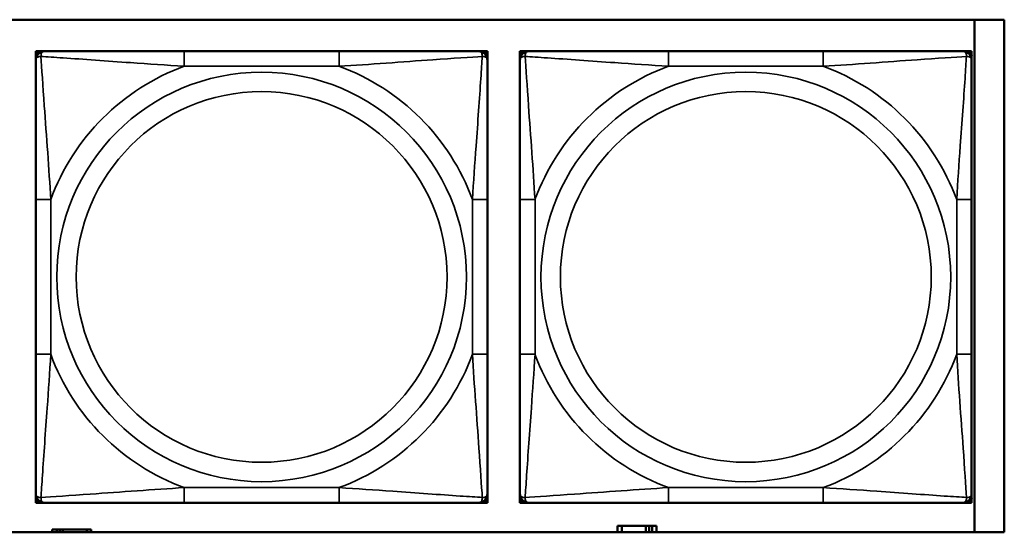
# Model space of a CAD drawing. Header units: inches. Extents: x 0.2 to 58.8, y 1.7 to 68.8.
# Tile 130 of 256: x 38.066 to 39.353, y 47.767 to 48.437. Entities that reach past the tile are written whole.
import ezdxf

# ---------------------------------------------------------------- set-up
doc = ezdxf.new("R2010")
doc.units = ezdxf.units.IN
doc.header["$MEASUREMENT"] = 0
doc.layers.add('Visible (ANSI)', color=7, linetype='Continuous', lineweight=50)
doc.layers.add('Visible Narrow (ANSI)', color=7, linetype='Continuous', lineweight=35)

msp = doc.modelspace()

# ---------------------------------------------------------------- linework, layer by layer
at = {"layer": 'Visible (ANSI)'}
for p, q in [((36.782, 48.4372), (39.3535, 48.4372)), ((39.3144, 48.4372), (39.3144, 47.7667)), ((39.3535, 48.4372), (39.3535, 47.7667)), ((38.0874, 48.396), (38.0933, 48.396)), ((38.0874, 48.3901), (38.0874, 48.396)), ((38.0933, 48.396), (38.0992, 48.396)), ((38.4838, 48.396), (38.2815, 48.396)), ((38.6661, 48.396), (38.672, 48.396)), ((38.672, 48.396), (38.6779, 48.396)), ((38.6779, 48.396), (38.6779, 48.3901)), ((38.7203, 48.396), (38.7262, 48.396)), ((38.7203, 48.3901), (38.7203, 48.396)), ((38.7262, 48.396), (38.7321, 48.396)), ((39.1167, 48.396), (38.9144, 48.396)), ((39.299, 48.396), (39.3049, 48.396)), ((39.3049, 48.396), (39.3108, 48.396)), ((39.3108, 48.396), (39.3108, 48.3901)), ((38.0874, 48.3842), (38.0874, 48.3901)), ((38.6779, 48.3901), (38.6779, 48.3842)), ((38.7203, 48.3842), (38.7203, 48.3901)), ((39.3108, 48.3901), (39.3108, 48.3842)), ((38.0874, 48.2018), (38.0874, 47.9995)), ((38.6779, 47.9995), (38.6779, 48.2018)), ((38.7203, 48.2018), (38.7203, 47.9995)), ((39.3108, 47.9995), (39.3108, 48.2018)), ((38.0874, 47.8113), (38.0874, 47.8172)), ((38.6779, 47.8172), (38.6779, 47.8113)), ((38.7203, 47.8113), (38.7203, 47.8172)), ((39.3108, 47.8172), (39.3108, 47.8113)), ((38.0874, 47.8054), (38.0874, 47.8113)), ((38.0933, 47.8054), (38.0874, 47.8054)), ((38.0992, 47.8054), (38.0933, 47.8054)), ((38.2815, 47.8054), (38.4838, 47.8054)), ((38.672, 47.8054), (38.6661, 47.8054)), ((38.6779, 47.8054), (38.672, 47.8054)), ((38.6779, 47.8113), (38.6779, 47.8054)), ((38.7203, 47.8054), (38.7203, 47.8113)), ((38.7262, 47.8054), (38.7203, 47.8054)), ((38.7321, 47.8054), (38.7262, 47.8054)), ((38.9144, 47.8054), (39.1167, 47.8054)), ((39.3049, 47.8054), (39.299, 47.8054)), ((39.3108, 47.8054), (39.3049, 47.8054)), ((39.3108, 47.8113), (39.3108, 47.8054)), ((39.3535, 47.7667), (36.782, 47.7667)), ((38.1147, 47.7703), (38.1089, 47.7703)), ((38.1089, 47.7703), (38.1089, 47.7667)), ((38.1147, 47.7703), (38.1187, 47.7703)), ((38.1147, 47.7667), (38.1147, 47.7703)), ((38.1187, 47.7667), (38.1187, 47.7703)), ((38.1187, 47.7703), (38.1228, 47.7703)), ((38.1228, 47.7703), (38.1228, 47.7667)), ((38.1228, 47.7703), (38.1541, 47.7703)), ((38.1541, 47.7703), (38.1541, 47.7667)), ((38.1599, 47.7703), (38.1541, 47.7703)), ((38.1599, 47.7667), (38.1599, 47.7703)), ((38.8537, 47.7753), (38.8479, 47.7753)), ((38.8479, 47.7753), (38.8479, 47.7667)), ((38.8537, 47.7753), (38.885, 47.7753)), ((38.8537, 47.7667), (38.8537, 47.7753)), ((38.885, 47.7667), (38.885, 47.7753)), ((38.885, 47.7753), (38.8891, 47.7753)), ((38.8891, 47.7753), (38.8891, 47.7667)), ((38.8891, 47.7753), (38.8931, 47.7753)), ((38.8989, 47.7753), (38.8931, 47.7753)), ((38.8931, 47.7753), (38.8931, 47.7667)), ((38.8989, 47.7667), (38.8989, 47.7753))]:
    msp.add_line(p, q, dxfattribs=at)
for centre, radius, start, end in [((38.0933, 48.3901), 0.00591, 90, 180), ((38.0992, 48.3842), 0.0118, 90, 180), ((38.6661, 48.3842), 0.0118, 0, 90), ((38.672, 48.3901), 0.00591, 0, 90), ((38.7262, 48.3901), 0.00591, 90, 180), ((38.7321, 48.3842), 0.0118, 90, 180), ((39.299, 48.3842), 0.0118, 0, 90), ((39.3049, 48.3901), 0.00591, 0, 90), ((38.0992, 47.8172), 0.0118, 180, 270), ((38.6661, 47.8172), 0.0118, 270, 0), ((38.7321, 47.8172), 0.0118, 180, 270), ((39.299, 47.8172), 0.0118, 270, 0), ((38.0933, 47.8113), 0.00591, 180, 270), ((38.672, 47.8113), 0.00591, 270, 0), ((38.7262, 47.8113), 0.00591, 180, 270), ((39.3049, 47.8113), 0.00591, 270, 0)]:
    msp.add_arc(centre, radius, start, end, dxfattribs=at)
for points, knots in [([(38.2815, 48.396), (38.2578, 48.396), (38.2338, 48.396), (38.2105, 48.396), (38.1798, 48.396), (38.1489, 48.396), (38.1257, 48.396), (38.1136, 48.396), (38.104, 48.396), (38.0992, 48.396)], [0.2569537, 0.2569537, 0.2569537, 0.2569537, 0.4371919, 0.4371919, 0.4371919, 0.6739428, 0.6739428, 0.6739428, 0.7963818, 0.7963818, 0.7963818, 0.7963818]), ([(38.6661, 48.396), (38.6604, 48.396), (38.6479, 48.396), (38.6327, 48.396), (38.6092, 48.396), (38.5801, 48.396), (38.551, 48.396), (38.5288, 48.396), (38.5062, 48.396), (38.4838, 48.396)], [-0.7968224, -0.7968224, -0.7968224, -0.7968224, -0.6514613, -0.6514613, -0.6514613, -0.427691, -0.427691, -0.427691, -0.2569517, -0.2569517, -0.2569517, -0.2569517]), ([(38.9144, 48.396), (38.8908, 48.396), (38.8668, 48.396), (38.8434, 48.396), (38.8127, 48.396), (38.7819, 48.396), (38.7586, 48.396), (38.7466, 48.396), (38.737, 48.396), (38.7321, 48.396)], [0.2569537, 0.2569537, 0.2569537, 0.2569537, 0.4371919, 0.4371919, 0.4371919, 0.6739428, 0.6739428, 0.6739428, 0.7963818, 0.7963818, 0.7963818, 0.7963818]), ([(39.299, 48.396), (39.2933, 48.396), (39.2808, 48.396), (39.2656, 48.396), (39.2422, 48.396), (39.213, 48.396), (39.184, 48.396), (39.1618, 48.396), (39.1391, 48.396), (39.1167, 48.396)], [-0.7968224, -0.7968224, -0.7968224, -0.7968224, -0.6514613, -0.6514613, -0.6514613, -0.427691, -0.427691, -0.427691, -0.2569517, -0.2569517, -0.2569517, -0.2569517]), ([(38.0874, 48.3842), (38.0874, 48.3784), (38.0874, 48.3659), (38.0874, 48.3507), (38.0874, 48.3273), (38.0874, 48.2982), (38.0874, 48.2691), (38.0874, 48.2469), (38.0874, 48.2243), (38.0874, 48.2018)], [-0.7968224, -0.7968224, -0.7968224, -0.7968224, -0.6514613, -0.6514613, -0.6514613, -0.427691, -0.427691, -0.427691, -0.2569517, -0.2569517, -0.2569517, -0.2569517]), ([(38.6779, 48.2018), (38.6779, 48.2255), (38.6779, 48.2495), (38.6779, 48.2729), (38.6779, 48.3035), (38.6779, 48.3344), (38.6779, 48.3577), (38.6779, 48.3697), (38.6779, 48.3793), (38.6779, 48.3842)], [0.2569537, 0.2569537, 0.2569537, 0.2569537, 0.4371919, 0.4371919, 0.4371919, 0.6739428, 0.6739428, 0.6739428, 0.7963818, 0.7963818, 0.7963818, 0.7963818]), ([(38.7203, 48.3842), (38.7203, 48.3784), (38.7203, 48.3659), (38.7203, 48.3507), (38.7203, 48.3273), (38.7203, 48.2982), (38.7203, 48.2691), (38.7203, 48.2469), (38.7203, 48.2243), (38.7203, 48.2018)], [-0.7968224, -0.7968224, -0.7968224, -0.7968224, -0.6514613, -0.6514613, -0.6514613, -0.427691, -0.427691, -0.427691, -0.2569517, -0.2569517, -0.2569517, -0.2569517]), ([(39.3108, 48.2018), (39.3108, 48.2255), (39.3108, 48.2495), (39.3108, 48.2729), (39.3108, 48.3035), (39.3108, 48.3344), (39.3108, 48.3577), (39.3108, 48.3697), (39.3108, 48.3793), (39.3108, 48.3842)], [0.2569537, 0.2569537, 0.2569537, 0.2569537, 0.4371919, 0.4371919, 0.4371919, 0.6739428, 0.6739428, 0.6739428, 0.7963818, 0.7963818, 0.7963818, 0.7963818]), ([(38.0874, 47.9995), (38.0874, 47.9759), (38.0874, 47.9519), (38.0874, 47.9285), (38.0874, 47.8978), (38.0874, 47.867), (38.0874, 47.8437), (38.0874, 47.8317), (38.0874, 47.8221), (38.0874, 47.8172)], [0.2569537, 0.2569537, 0.2569537, 0.2569537, 0.4371919, 0.4371919, 0.4371919, 0.6739428, 0.6739428, 0.6739428, 0.7963818, 0.7963818, 0.7963818, 0.7963818]), ([(38.6779, 47.8172), (38.6779, 47.823), (38.6779, 47.8355), (38.6779, 47.8507), (38.6779, 47.8741), (38.6779, 47.9032), (38.6779, 47.9323), (38.6779, 47.9545), (38.6779, 47.9771), (38.6779, 47.9995)], [-0.7968224, -0.7968224, -0.7968224, -0.7968224, -0.6514613, -0.6514613, -0.6514613, -0.427691, -0.427691, -0.427691, -0.2569517, -0.2569517, -0.2569517, -0.2569517]), ([(38.7203, 47.9995), (38.7203, 47.9759), (38.7203, 47.9519), (38.7203, 47.9285), (38.7203, 47.8978), (38.7203, 47.867), (38.7203, 47.8437), (38.7203, 47.8317), (38.7203, 47.8221), (38.7203, 47.8172)], [0.2569537, 0.2569537, 0.2569537, 0.2569537, 0.4371919, 0.4371919, 0.4371919, 0.6739428, 0.6739428, 0.6739428, 0.7963818, 0.7963818, 0.7963818, 0.7963818]), ([(39.3108, 47.8172), (39.3108, 47.823), (39.3108, 47.8355), (39.3108, 47.8507), (39.3108, 47.8741), (39.3108, 47.9032), (39.3108, 47.9323), (39.3108, 47.9545), (39.3108, 47.9771), (39.3108, 47.9995)], [-0.7968224, -0.7968224, -0.7968224, -0.7968224, -0.6514613, -0.6514613, -0.6514613, -0.427691, -0.427691, -0.427691, -0.2569517, -0.2569517, -0.2569517, -0.2569517]), ([(38.0992, 47.8054), (38.1049, 47.8054), (38.1174, 47.8054), (38.1326, 47.8054), (38.156, 47.8054), (38.1852, 47.8054), (38.2142, 47.8054), (38.2364, 47.8054), (38.2591, 47.8054), (38.2815, 47.8054)], [-0.7968224, -0.7968224, -0.7968224, -0.7968224, -0.6514613, -0.6514613, -0.6514613, -0.427691, -0.427691, -0.427691, -0.2569517, -0.2569517, -0.2569517, -0.2569517]), ([(38.4838, 47.8054), (38.5074, 47.8054), (38.5314, 47.8054), (38.5548, 47.8054), (38.5855, 47.8054), (38.6163, 47.8054), (38.6396, 47.8054), (38.6516, 47.8054), (38.6612, 47.8054), (38.6661, 47.8054)], [0.2569537, 0.2569537, 0.2569537, 0.2569537, 0.4371919, 0.4371919, 0.4371919, 0.6739428, 0.6739428, 0.6739428, 0.7963818, 0.7963818, 0.7963818, 0.7963818]), ([(38.7321, 47.8054), (38.7378, 47.8054), (38.7503, 47.8054), (38.7655, 47.8054), (38.789, 47.8054), (38.8181, 47.8054), (38.8472, 47.8054), (38.8694, 47.8054), (38.892, 47.8054), (38.9144, 47.8054)], [-0.7968224, -0.7968224, -0.7968224, -0.7968224, -0.6514613, -0.6514613, -0.6514613, -0.427691, -0.427691, -0.427691, -0.2569517, -0.2569517, -0.2569517, -0.2569517]), ([(39.1167, 47.8054), (39.1404, 47.8054), (39.1644, 47.8054), (39.1877, 47.8054), (39.2184, 47.8054), (39.2493, 47.8054), (39.2725, 47.8054), (39.2846, 47.8054), (39.2942, 47.8054), (39.299, 47.8054)], [0.2569537, 0.2569537, 0.2569537, 0.2569537, 0.4371919, 0.4371919, 0.4371919, 0.6739428, 0.6739428, 0.6739428, 0.7963818, 0.7963818, 0.7963818, 0.7963818])]:
    msp.add_open_spline(points, degree=3, knots=knots, dxfattribs=at)
at = {"layer": 'Visible Narrow (ANSI)'}
for p, q in [((38.2815, 48.396), (38.2815, 48.3763)), ((38.4838, 48.396), (38.4838, 48.3763)), ((38.9144, 48.396), (38.9144, 48.3763)), ((39.1167, 48.396), (39.1167, 48.3763)), ((38.2815, 48.3763), (38.4838, 48.3763)), ((38.9144, 48.3763), (39.1167, 48.3763)), ((38.0874, 48.2018), (38.107, 48.2018)), ((38.107, 47.9995), (38.107, 48.2018)), ((38.6582, 48.2018), (38.6582, 47.9995)), ((38.6779, 48.2018), (38.6582, 48.2018)), ((38.7203, 48.2018), (38.74, 48.2018)), ((38.74, 47.9995), (38.74, 48.2018)), ((39.2912, 48.2018), (39.2912, 47.9995)), ((39.3108, 48.2018), (39.2912, 48.2018)), ((38.0874, 47.9995), (38.107, 47.9995)), ((38.6779, 47.9995), (38.6582, 47.9995)), ((38.7203, 47.9995), (38.74, 47.9995)), ((39.3108, 47.9995), (39.2912, 47.9995)), ((38.4838, 47.8251), (38.2815, 47.8251)), ((38.2815, 47.8054), (38.2815, 47.8251)), ((38.4838, 47.8054), (38.4838, 47.8251)), ((39.1167, 47.8251), (38.9144, 47.8251)), ((38.9144, 47.8054), (38.9144, 47.8251)), ((39.1167, 47.8054), (39.1167, 47.8251))]:
    msp.add_line(p, q, dxfattribs=at)
for centre, radius in [((38.3826, 48.1007), 0.2678), ((39.0156, 48.1007), 0.2678), ((38.3826, 48.1007), 0.2424), ((39.0156, 48.1007), 0.2424)]:
    msp.add_circle(centre, radius, dxfattribs=at)
for centre, start, end in [((38.3826, 48.1007), 110.1547, 159.8453), ((38.3826, 48.1007), 20.1547, 69.8453), ((39.0156, 48.1007), 110.1547, 159.8453), ((39.0156, 48.1007), 20.1547, 69.8453), ((38.3826, 48.1007), 200.1547, 249.8453), ((38.3826, 48.1007), 290.1547, 339.8453), ((39.0156, 48.1007), 200.1547, 249.8453), ((39.0156, 48.1007), 290.1547, 339.8453)]:
    msp.add_arc(centre, 0.2936, start, end, dxfattribs=at)
for points, knots in [([(38.0942, 48.3891), (38.0942, 48.39), (38.0942, 48.3907), (38.0945, 48.3922), (38.0947, 48.3928), (38.0951, 48.3937), (38.0953, 48.3941), (38.0956, 48.3945), (38.0958, 48.3946), (38.0961, 48.3949), (38.0963, 48.3951), (38.0969, 48.3955), (38.0972, 48.3956), (38.0981, 48.3959), (38.0986, 48.396), (38.0992, 48.396)], [-0.00023197, -0.00023197, -0.00023197, -0.00023197, 0.00913095, 0.00913095, 0.01983142, 0.01983142, 0.02651922, 0.02651922, 0.02986312, 0.02986312, 0.03521335, 0.03521335, 0.04377373, 0.04377373, 0.0532704, 0.0532704, 0.0532704, 0.0532704]), ([(38.6661, 48.396), (38.6666, 48.396), (38.6671, 48.3959), (38.668, 48.3956), (38.6684, 48.3955), (38.669, 48.3951), (38.6692, 48.3949), (38.6695, 48.3946), (38.6696, 48.3945), (38.67, 48.3941), (38.6701, 48.3937), (38.6706, 48.3928), (38.6708, 48.3922), (38.671, 48.3907), (38.6711, 48.39), (38.6711, 48.3891)], [-0.0532704, -0.0532704, -0.0532704, -0.0532704, -0.04377373, -0.04377373, -0.03521335, -0.03521335, -0.02986312, -0.02986312, -0.02651922, -0.02651922, -0.01983142, -0.01983142, -0.00913095, -0.00913095, 0.00023197, 0.00023197, 0.00023197, 0.00023197]), ([(38.7271, 48.3891), (38.7271, 48.39), (38.7272, 48.3907), (38.7274, 48.3922), (38.7276, 48.3928), (38.7281, 48.3937), (38.7283, 48.3941), (38.7286, 48.3945), (38.7287, 48.3946), (38.729, 48.3949), (38.7292, 48.3951), (38.7298, 48.3955), (38.7302, 48.3956), (38.7311, 48.3959), (38.7316, 48.396), (38.7321, 48.396)], [-0.00023197, -0.00023197, -0.00023197, -0.00023197, 0.00913095, 0.00913095, 0.01983142, 0.01983142, 0.02651922, 0.02651922, 0.02986312, 0.02986312, 0.03521335, 0.03521335, 0.04377373, 0.04377373, 0.0532704, 0.0532704, 0.0532704, 0.0532704]), ([(39.299, 48.396), (39.2996, 48.396), (39.3001, 48.3959), (39.301, 48.3956), (39.3013, 48.3955), (39.3019, 48.3951), (39.3021, 48.3949), (39.3024, 48.3946), (39.3026, 48.3945), (39.3029, 48.3941), (39.3031, 48.3937), (39.3035, 48.3928), (39.3037, 48.3922), (39.304, 48.3907), (39.304, 48.39), (39.304, 48.3891)], [-0.0532704, -0.0532704, -0.0532704, -0.0532704, -0.04377373, -0.04377373, -0.03521335, -0.03521335, -0.02986312, -0.02986312, -0.02651922, -0.02651922, -0.01983142, -0.01983142, -0.00913095, -0.00913095, 0.00023197, 0.00023197, 0.00023197, 0.00023197]), ([(38.0874, 48.3842), (38.0874, 48.3847), (38.0874, 48.3852), (38.0877, 48.3861), (38.0879, 48.3865), (38.0882, 48.387), (38.0884, 48.3873), (38.0887, 48.3876), (38.0889, 48.3877), (38.0893, 48.388), (38.0896, 48.3882), (38.0905, 48.3886), (38.0912, 48.3889), (38.0926, 48.3891), (38.0934, 48.3891), (38.0942, 48.3891)], [-0.0532704, -0.0532704, -0.0532704, -0.0532704, -0.04377373, -0.04377373, -0.03521335, -0.03521335, -0.02986312, -0.02986312, -0.02651922, -0.02651922, -0.01983142, -0.01983142, -0.00913095, -0.00913095, 0.00023197, 0.00023197, 0.00023197, 0.00023197]), ([(38.0942, 48.3891), (38.1019, 48.3886), (38.1119, 48.388), (38.1489, 48.3855), (38.1806, 48.3832), (38.2349, 48.3793), (38.2581, 48.3777), (38.2815, 48.3763)], [-0.7478145, -0.7478145, -0.7478145, -0.7478145, -0.6493253, -0.6493253, -0.427691, -0.427691, -0.2569537, -0.2569537, -0.2569537, -0.2569537]), ([(38.107, 48.2018), (38.1046, 48.2423), (38.1014, 48.2847), (38.0967, 48.3503), (38.0951, 48.3748), (38.0942, 48.3891)], [0.2569517, 0.2569517, 0.2569517, 0.2569517, 0.5559983, 0.5559983, 0.7482818, 0.7482818, 0.7482818, 0.7482818]), ([(38.4838, 48.3763), (38.5243, 48.3787), (38.5666, 48.382), (38.6323, 48.3866), (38.6567, 48.3882), (38.6711, 48.3891)], [0.2569517, 0.2569517, 0.2569517, 0.2569517, 0.5559983, 0.5559983, 0.7482818, 0.7482818, 0.7482818, 0.7482818]), ([(38.6711, 48.3891), (38.6706, 48.3815), (38.6699, 48.3715), (38.6674, 48.3344), (38.6652, 48.3027), (38.6613, 48.2484), (38.6596, 48.2252), (38.6582, 48.2018)], [-0.7478145, -0.7478145, -0.7478145, -0.7478145, -0.6493253, -0.6493253, -0.427691, -0.427691, -0.2569537, -0.2569537, -0.2569537, -0.2569537]), ([(38.6711, 48.3891), (38.6719, 48.3891), (38.6727, 48.3891), (38.6741, 48.3889), (38.6748, 48.3886), (38.6757, 48.3882), (38.676, 48.388), (38.6764, 48.3877), (38.6765, 48.3876), (38.6769, 48.3873), (38.677, 48.387), (38.6774, 48.3865), (38.6776, 48.3861), (38.6778, 48.3852), (38.6779, 48.3847), (38.6779, 48.3842)], [-0.00023197, -0.00023197, -0.00023197, -0.00023197, 0.00913095, 0.00913095, 0.01983142, 0.01983142, 0.02651922, 0.02651922, 0.02986312, 0.02986312, 0.03521335, 0.03521335, 0.04377373, 0.04377373, 0.0532704, 0.0532704, 0.0532704, 0.0532704]), ([(38.7203, 48.3842), (38.7203, 48.3847), (38.7204, 48.3852), (38.7206, 48.3861), (38.7208, 48.3865), (38.7212, 48.387), (38.7213, 48.3873), (38.7217, 48.3876), (38.7218, 48.3877), (38.7222, 48.388), (38.7225, 48.3882), (38.7234, 48.3886), (38.7241, 48.3889), (38.7256, 48.3891), (38.7263, 48.3891), (38.7271, 48.3891)], [-0.0532704, -0.0532704, -0.0532704, -0.0532704, -0.04377373, -0.04377373, -0.03521335, -0.03521335, -0.02986312, -0.02986312, -0.02651922, -0.02651922, -0.01983142, -0.01983142, -0.00913095, -0.00913095, 0.00023197, 0.00023197, 0.00023197, 0.00023197]), ([(38.7271, 48.3891), (38.7348, 48.3886), (38.7448, 48.388), (38.7819, 48.3855), (38.8136, 48.3832), (38.8678, 48.3793), (38.8911, 48.3777), (38.9144, 48.3763)], [-0.7478145, -0.7478145, -0.7478145, -0.7478145, -0.6493253, -0.6493253, -0.427691, -0.427691, -0.2569537, -0.2569537, -0.2569537, -0.2569537]), ([(38.74, 48.2018), (38.7376, 48.2423), (38.7343, 48.2847), (38.7297, 48.3503), (38.7281, 48.3748), (38.7271, 48.3891)], [0.2569517, 0.2569517, 0.2569517, 0.2569517, 0.5559983, 0.5559983, 0.7482818, 0.7482818, 0.7482818, 0.7482818]), ([(39.1167, 48.3763), (39.1572, 48.3787), (39.1996, 48.382), (39.2652, 48.3866), (39.2896, 48.3882), (39.304, 48.3891)], [0.2569517, 0.2569517, 0.2569517, 0.2569517, 0.5559983, 0.5559983, 0.7482818, 0.7482818, 0.7482818, 0.7482818]), ([(39.304, 48.3891), (39.3035, 48.3815), (39.3029, 48.3715), (39.3004, 48.3344), (39.2981, 48.3027), (39.2942, 48.2484), (39.2926, 48.2252), (39.2912, 48.2018)], [-0.7478145, -0.7478145, -0.7478145, -0.7478145, -0.6493253, -0.6493253, -0.427691, -0.427691, -0.2569537, -0.2569537, -0.2569537, -0.2569537]), ([(39.304, 48.3891), (39.3048, 48.3891), (39.3056, 48.3891), (39.307, 48.3889), (39.3077, 48.3886), (39.3086, 48.3882), (39.3089, 48.388), (39.3094, 48.3877), (39.3095, 48.3876), (39.3098, 48.3873), (39.31, 48.387), (39.3103, 48.3865), (39.3105, 48.3861), (39.3108, 48.3852), (39.3108, 48.3847), (39.3108, 48.3842)], [-0.00023197, -0.00023197, -0.00023197, -0.00023197, 0.00913095, 0.00913095, 0.01983142, 0.01983142, 0.02651922, 0.02651922, 0.02986312, 0.02986312, 0.03521335, 0.03521335, 0.04377373, 0.04377373, 0.0532704, 0.0532704, 0.0532704, 0.0532704]), ([(38.0942, 47.8123), (38.0947, 47.8199), (38.0953, 47.8299), (38.0978, 47.867), (38.1001, 47.8987), (38.104, 47.9529), (38.1056, 47.9762), (38.107, 47.9995)], [-0.7478145, -0.7478145, -0.7478145, -0.7478145, -0.6493253, -0.6493253, -0.427691, -0.427691, -0.2569537, -0.2569537, -0.2569537, -0.2569537]), ([(38.6582, 47.9995), (38.6606, 47.9591), (38.6639, 47.9167), (38.6685, 47.851), (38.6701, 47.8266), (38.6711, 47.8123)], [0.2569517, 0.2569517, 0.2569517, 0.2569517, 0.5559983, 0.5559983, 0.7482818, 0.7482818, 0.7482818, 0.7482818]), ([(38.7271, 47.8123), (38.7276, 47.8199), (38.7283, 47.8299), (38.7308, 47.867), (38.733, 47.8987), (38.7369, 47.9529), (38.7386, 47.9762), (38.74, 47.9995)], [-0.7478145, -0.7478145, -0.7478145, -0.7478145, -0.6493253, -0.6493253, -0.427691, -0.427691, -0.2569537, -0.2569537, -0.2569537, -0.2569537]), ([(39.2912, 47.9995), (39.2936, 47.9591), (39.2969, 47.9167), (39.3015, 47.851), (39.3031, 47.8266), (39.304, 47.8123)], [0.2569517, 0.2569517, 0.2569517, 0.2569517, 0.5559983, 0.5559983, 0.7482818, 0.7482818, 0.7482818, 0.7482818]), ([(38.0942, 47.8123), (38.0934, 47.8123), (38.0926, 47.8123), (38.0912, 47.8125), (38.0905, 47.8127), (38.0896, 47.8132), (38.0893, 47.8134), (38.0889, 47.8137), (38.0887, 47.8138), (38.0884, 47.8141), (38.0882, 47.8143), (38.0879, 47.8149), (38.0877, 47.8153), (38.0874, 47.8162), (38.0874, 47.8167), (38.0874, 47.8172)], [-0.00023197, -0.00023197, -0.00023197, -0.00023197, 0.00913095, 0.00913095, 0.01983142, 0.01983142, 0.02651922, 0.02651922, 0.02986312, 0.02986312, 0.03521335, 0.03521335, 0.04377373, 0.04377373, 0.0532704, 0.0532704, 0.0532704, 0.0532704]), ([(38.2815, 47.8251), (38.241, 47.8227), (38.1986, 47.8194), (38.133, 47.8148), (38.1086, 47.8132), (38.0942, 47.8123)], [0.2569517, 0.2569517, 0.2569517, 0.2569517, 0.5559983, 0.5559983, 0.7482818, 0.7482818, 0.7482818, 0.7482818]), ([(38.6711, 47.8123), (38.6634, 47.8128), (38.6534, 47.8134), (38.6164, 47.8159), (38.5846, 47.8182), (38.5304, 47.8221), (38.5071, 47.8237), (38.4838, 47.8251)], [-0.7478145, -0.7478145, -0.7478145, -0.7478145, -0.6493253, -0.6493253, -0.427691, -0.427691, -0.2569537, -0.2569537, -0.2569537, -0.2569537]), ([(38.6779, 47.8172), (38.6779, 47.8167), (38.6778, 47.8162), (38.6776, 47.8153), (38.6774, 47.8149), (38.677, 47.8143), (38.6769, 47.8141), (38.6765, 47.8138), (38.6764, 47.8137), (38.676, 47.8134), (38.6757, 47.8132), (38.6748, 47.8127), (38.6741, 47.8125), (38.6727, 47.8123), (38.6719, 47.8123), (38.6711, 47.8123)], [-0.0532704, -0.0532704, -0.0532704, -0.0532704, -0.04377373, -0.04377373, -0.03521335, -0.03521335, -0.02986312, -0.02986312, -0.02651922, -0.02651922, -0.01983142, -0.01983142, -0.00913095, -0.00913095, 0.00023197, 0.00023197, 0.00023197, 0.00023197]), ([(38.7271, 47.8123), (38.7263, 47.8123), (38.7256, 47.8123), (38.7241, 47.8125), (38.7234, 47.8127), (38.7225, 47.8132), (38.7222, 47.8134), (38.7218, 47.8137), (38.7217, 47.8138), (38.7213, 47.8141), (38.7212, 47.8143), (38.7208, 47.8149), (38.7206, 47.8153), (38.7204, 47.8162), (38.7203, 47.8167), (38.7203, 47.8172)], [-0.00023197, -0.00023197, -0.00023197, -0.00023197, 0.00913095, 0.00913095, 0.01983142, 0.01983142, 0.02651922, 0.02651922, 0.02986312, 0.02986312, 0.03521335, 0.03521335, 0.04377373, 0.04377373, 0.0532704, 0.0532704, 0.0532704, 0.0532704]), ([(38.9144, 47.8251), (38.8739, 47.8227), (38.8316, 47.8194), (38.7659, 47.8148), (38.7415, 47.8132), (38.7271, 47.8123)], [0.2569517, 0.2569517, 0.2569517, 0.2569517, 0.5559983, 0.5559983, 0.7482818, 0.7482818, 0.7482818, 0.7482818]), ([(39.304, 47.8123), (39.2963, 47.8128), (39.2863, 47.8134), (39.2493, 47.8159), (39.2176, 47.8182), (39.1633, 47.8221), (39.1401, 47.8237), (39.1167, 47.8251)], [-0.7478145, -0.7478145, -0.7478145, -0.7478145, -0.6493253, -0.6493253, -0.427691, -0.427691, -0.2569537, -0.2569537, -0.2569537, -0.2569537]), ([(39.3108, 47.8172), (39.3108, 47.8167), (39.3108, 47.8162), (39.3105, 47.8153), (39.3103, 47.8149), (39.31, 47.8143), (39.3098, 47.8141), (39.3095, 47.8138), (39.3094, 47.8137), (39.3089, 47.8134), (39.3086, 47.8132), (39.3077, 47.8127), (39.307, 47.8125), (39.3056, 47.8123), (39.3048, 47.8123), (39.304, 47.8123)], [-0.0532704, -0.0532704, -0.0532704, -0.0532704, -0.04377373, -0.04377373, -0.03521335, -0.03521335, -0.02986312, -0.02986312, -0.02651922, -0.02651922, -0.01983142, -0.01983142, -0.00913095, -0.00913095, 0.00023197, 0.00023197, 0.00023197, 0.00023197]), ([(38.0992, 47.8054), (38.0986, 47.8054), (38.0981, 47.8055), (38.0972, 47.8057), (38.0969, 47.8059), (38.0963, 47.8063), (38.0961, 47.8065), (38.0958, 47.8068), (38.0956, 47.8069), (38.0953, 47.8073), (38.0951, 47.8076), (38.0947, 47.8086), (38.0945, 47.8092), (38.0942, 47.8107), (38.0942, 47.8114), (38.0942, 47.8123)], [-0.0532704, -0.0532704, -0.0532704, -0.0532704, -0.04377373, -0.04377373, -0.03521335, -0.03521335, -0.02986312, -0.02986312, -0.02651922, -0.02651922, -0.01983142, -0.01983142, -0.00913095, -0.00913095, 0.00023197, 0.00023197, 0.00023197, 0.00023197]), ([(38.6711, 47.8123), (38.6711, 47.8114), (38.671, 47.8107), (38.6708, 47.8092), (38.6706, 47.8086), (38.6701, 47.8076), (38.67, 47.8073), (38.6696, 47.8069), (38.6695, 47.8068), (38.6692, 47.8065), (38.669, 47.8063), (38.6684, 47.8059), (38.668, 47.8057), (38.6671, 47.8055), (38.6666, 47.8054), (38.6661, 47.8054)], [-0.00023197, -0.00023197, -0.00023197, -0.00023197, 0.00913095, 0.00913095, 0.01983142, 0.01983142, 0.02651922, 0.02651922, 0.02986312, 0.02986312, 0.03521335, 0.03521335, 0.04377373, 0.04377373, 0.0532704, 0.0532704, 0.0532704, 0.0532704]), ([(38.7321, 47.8054), (38.7316, 47.8054), (38.7311, 47.8055), (38.7302, 47.8057), (38.7298, 47.8059), (38.7292, 47.8063), (38.729, 47.8065), (38.7287, 47.8068), (38.7286, 47.8069), (38.7283, 47.8073), (38.7281, 47.8076), (38.7276, 47.8086), (38.7274, 47.8092), (38.7272, 47.8107), (38.7271, 47.8114), (38.7271, 47.8123)], [-0.0532704, -0.0532704, -0.0532704, -0.0532704, -0.04377373, -0.04377373, -0.03521335, -0.03521335, -0.02986312, -0.02986312, -0.02651922, -0.02651922, -0.01983142, -0.01983142, -0.00913095, -0.00913095, 0.00023197, 0.00023197, 0.00023197, 0.00023197]), ([(39.304, 47.8123), (39.304, 47.8114), (39.304, 47.8107), (39.3037, 47.8092), (39.3035, 47.8086), (39.3031, 47.8076), (39.3029, 47.8073), (39.3026, 47.8069), (39.3024, 47.8068), (39.3021, 47.8065), (39.3019, 47.8063), (39.3013, 47.8059), (39.301, 47.8057), (39.3001, 47.8055), (39.2996, 47.8054), (39.299, 47.8054)], [-0.00023197, -0.00023197, -0.00023197, -0.00023197, 0.00913095, 0.00913095, 0.01983142, 0.01983142, 0.02651922, 0.02651922, 0.02986312, 0.02986312, 0.03521335, 0.03521335, 0.04377373, 0.04377373, 0.0532704, 0.0532704, 0.0532704, 0.0532704])]:
    msp.add_open_spline(points, degree=3, knots=knots, dxfattribs=at)

doc.saveas('drawing.dxf')
